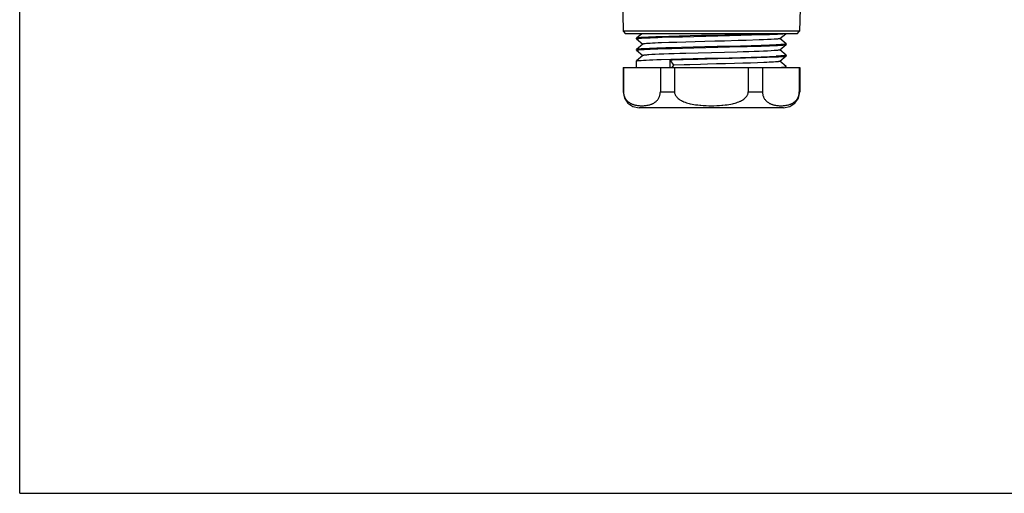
# Model space of a CAD drawing. Header units: millimetres. Extents: x 0 to 297, y 0 to 210.
# Tile 1 of 35: x 0 to 98, y 0 to 47. Entities that reach past the tile are written whole.
import ezdxf

# ---------------------------------------------------------------- set-up
doc = ezdxf.new("R2010")
doc.units = ezdxf.units.MM
doc.layers.add('ALL_ASSEM_MEMBER', color=7, linetype='CONTINUOUS')
doc.layers.add('Layer_1', color=7, linetype='CONTINUOUS')

msp = doc.modelspace()

# ---------------------------------------------------------------- linework, layer by layer
at = {"layer": 'ALL_ASSEM_MEMBER', "color": 7}
for p, q in [((59.683426, 55.230701), (59.928694, 45.864435)), ((77.683402, 55.230701), (77.438133, 45.864435)), ((77.438133, 45.864435), (59.928694, 45.864435)), ((59.928694, 45.864435), (60.168611, 45.630716)), ((77.198224, 45.630716), (60.168611, 45.630716)), ((61.246494, 45.11594), (61.243319, 45.121091)), ((61.243428, 45.121055), (61.243428, 45.175729)), ((61.243428, 45.121101), (61.243545, 45.122159)), ((61.243545, 45.122159), (61.24389, 45.123218)), ((61.24642, 45.180692), (61.243598, 45.175648)), ((61.24389, 45.123218), (61.244596, 45.124276)), ((61.244596, 45.124276), (61.245654, 45.125334)), ((61.245654, 45.125334), (61.24636, 45.12604)), ((61.24636, 45.12604), (61.246663, 45.126326)), ((61.782327, 45.630716), (61.24642, 45.180756)), ((61.260418, 45.187688), (61.246448, 45.180738)), ((61.246494, 45.115891), (61.880608, 44.583373)), ((61.246663, 45.126326), (61.247721, 45.127384)), ((61.247721, 45.127384), (61.24878, 45.12809)), ((61.24878, 45.12809), (61.250191, 45.128795)), ((61.250191, 45.128795), (61.251602, 45.129501)), ((61.251602, 45.129501), (61.253013, 45.130206)), ((61.253013, 45.130206), (61.254424, 45.130912)), ((61.253828, 45.130626), (61.275559, 45.137858)), ((61.285747, 45.194673), (61.260418, 45.187688)), ((61.275559, 45.137858), (61.309179, 45.14509)), ((61.32245, 45.201693), (61.285747, 45.194673)), ((61.309179, 45.14509), (61.354641, 45.152287)), ((61.370432, 45.208784), (61.32245, 45.201693)), ((61.354641, 45.152287), (61.411886, 45.159448)), ((61.429635, 45.215875), (61.370432, 45.208784)), ((61.411886, 45.159448), (61.480809, 45.166609)), ((61.499947, 45.222966), (61.429635, 45.215875)), ((61.480809, 45.166609), (61.561295, 45.173735)), ((61.673513, 45.237041), (61.499947, 45.222966)), ((61.561295, 45.173735), (61.756448, 45.188094)), ((61.890048, 45.251082), (61.673513, 45.237041)), ((61.756448, 45.188094), (61.996086, 45.202522)), ((62.148249, 45.265122), (61.890048, 45.251082)), ((61.996086, 45.202522), (62.278681, 45.216915)), ((62.446508, 45.279198), (62.148249, 45.265122)), ((62.278681, 45.216915), (62.60239, 45.231273)), ((62.783005, 45.293274), (62.446508, 45.279198)), ((62.60239, 45.231273), (62.965158, 45.245702)), ((63.155679, 45.307279), (62.783005, 45.293274)), ((62.965158, 45.245702), (63.364639, 45.260131)), ((63.562244, 45.321285), (63.155679, 45.307279)), ((63.364639, 45.260131), (63.798287, 45.274489)), ((64.466882, 45.349577), (63.562244, 45.321285)), ((63.798287, 45.274489), (64.756702, 45.30324)), ((65.474784, 45.377623), (64.466882, 45.349577)), ((64.756702, 45.30324), (65.815832, 45.332097)), ((66.561271, 45.40581), (65.474784, 45.377623)), ((65.815832, 45.332097), (66.948501, 45.360849)), ((67.699701, 45.433715), (66.561271, 45.40581)), ((66.948501, 45.360849), (68.125669, 45.3896)), ((68.862237, 45.462078), (67.699701, 45.433715)), ((68.125669, 45.3896), (69.317132, 45.418387)), ((70.02039, 45.490089), (68.862237, 45.462078)), ((69.317132, 45.418387), (70.492361, 45.447208)), ((71.145792, 45.518311), (70.02039, 45.490089)), ((70.492361, 45.447208), (71.621199, 45.475925)), ((72.210884, 45.546321), (71.145792, 45.518311)), ((71.621199, 45.475925), (72.674673, 45.504782)), ((73.415611, 45.004462), (72.138331, 44.961932)), ((73.189625, 45.574579), (72.210884, 45.546321)), ((72.674673, 45.504782), (73.62581, 45.533674)), ((73.812905, 45.594264), (73.189625, 45.574579)), ((73.863021, 45.021748), (73.415611, 45.004462)), ((73.62581, 45.533674), (74.450155, 45.56232)), ((74.794843, 45.630706), (73.812905, 45.594264)), ((74.262372, 45.039035), (73.863021, 45.021748)), ((74.610175, 45.056321), (74.262372, 45.039035)), ((74.450155, 45.56232), (75.12662, 45.591142)), ((74.903192, 45.073607), (74.610175, 45.056321)), ((75.028195, 45.08225), (74.903192, 45.073607)), ((75.138523, 45.090893), (75.028195, 45.08225)), ((75.126638, 45.59111), (75.167849, 45.593227)), ((75.233952, 45.099536), (75.138523, 45.090893)), ((75.167849, 45.593227), (75.233674, 45.596402)), ((75.233674, 45.596402), (75.299474, 45.599929)), ((75.314276, 45.108179), (75.233952, 45.099536)), ((75.299474, 45.599929), (75.365274, 45.603457)), ((75.379272, 45.116822), (75.314276, 45.108179)), ((75.365274, 45.603457), (75.431077, 45.607161)), ((75.428728, 45.125465), (75.379272, 45.116822)), ((75.462524, 45.134108), (75.428728, 45.125465)), ((75.431077, 45.607161), (75.496856, 45.611007)), ((75.473531, 45.138412), (75.462524, 45.134108)), ((75.480621, 45.142716), (75.473531, 45.138412)), ((75.480621, 45.142716), (75.487359, 45.14836)), ((76.120309, 44.616919), (75.486188, 45.149348)), ((75.487349, 45.148371), (76.061713, 45.630716)), ((75.496856, 45.611007), (75.521445, 45.612418)), ((75.521445, 45.612418), (75.587213, 45.616545)), ((75.587213, 45.616545), (75.652974, 45.620955)), ((75.652974, 45.620955), (75.7187, 45.625682)), ((75.7187, 45.625682), (75.784391, 45.630797)), ((77.198224, 45.630716), (77.438133, 45.864435)), ((61.246441, 44.052835), (61.243266, 44.04772)), ((61.243428, 43.993159), (61.243428, 44.047773)), ((61.24389, 43.995237), (61.244596, 43.996295)), ((61.244596, 43.996295), (61.245654, 43.997354)), ((61.245654, 43.997354), (61.24636, 43.998059)), ((61.24636, 43.998059), (61.246653, 43.998341)), ((61.879443, 44.58434), (61.246441, 44.052856)), ((61.252269, 44.056454), (61.246483, 44.052856)), ((61.246653, 43.998341), (61.247711, 43.9994)), ((61.247711, 43.9994), (61.248769, 44.000105)), ((61.248769, 44.000105), (61.25018, 44.000811)), ((61.25018, 44.000811), (61.251591, 44.001516)), ((61.251591, 44.001516), (61.253003, 44.002222)), ((61.261123, 44.060088), (61.252269, 44.056454)), ((61.253003, 44.002222), (61.254414, 44.002928)), ((61.25375, 44.002596), (61.275411, 44.009793)), ((61.287935, 44.06732), (61.261123, 44.060088)), ((61.275411, 44.009793), (61.308995, 44.016954)), ((61.326853, 44.074552), (61.287935, 44.06732)), ((61.308995, 44.016954), (61.354405, 44.024151)), ((61.377808, 44.081819), (61.326853, 44.074552)), ((61.354405, 44.024151), (61.411594, 44.031383)), ((61.440733, 44.089122), (61.377808, 44.081819)), ((61.411594, 44.031383), (61.480463, 44.038614)), ((61.515504, 44.096424), (61.440733, 44.089122)), ((61.480463, 44.038614), (61.560907, 44.045846)), ((61.602009, 44.103727), (61.515504, 44.096424)), ((61.560907, 44.045846), (61.755964, 44.060204)), ((61.700105, 44.110994), (61.602009, 44.103727)), ((61.93042, 44.125493), (61.700105, 44.110994)), ((61.755964, 44.060204), (61.995528, 44.074492)), ((61.886143, 44.58996), (61.87944, 44.58435)), ((61.898331, 44.596447), (61.886196, 44.589956)), ((61.919286, 44.602903), (61.898331, 44.596447)), ((61.949025, 44.609394), (61.919286, 44.602903)), ((62.20493, 44.139992), (61.93042, 44.125493)), ((61.987503, 44.615885), (61.949025, 44.609394)), ((62.034644, 44.622376), (61.987503, 44.615885)), ((61.995528, 44.074492), (62.278046, 44.088885)), ((62.090436, 44.628832), (62.034644, 44.622376)), ((62.227733, 44.641779), (62.090436, 44.628832)), ((62.521837, 44.154562), (62.20493, 44.139992)), ((62.39876, 44.654726), (62.227733, 44.641779)), ((62.278046, 44.088885), (62.601702, 44.103314)), ((62.60246, 44.667673), (62.39876, 44.654726)), ((62.87907, 44.169061), (62.521837, 44.154562)), ((62.601702, 44.103314), (62.964428, 44.117707)), ((62.837749, 44.68062), (62.60246, 44.667673)), ((63.103507, 44.693567), (62.837749, 44.68062)), ((63.274276, 44.18356), (62.87907, 44.169061)), ((62.964428, 44.117707), (63.363874, 44.1321)), ((63.398386, 44.706514), (63.103507, 44.693567)), ((63.7049, 44.19813), (63.274276, 44.18356)), ((63.363874, 44.1321), (63.797494, 44.146564)), ((63.720705, 44.719461), (63.398386, 44.706514)), ((64.168104, 44.2127), (63.7049, 44.19813)), ((64.440956, 44.74539), (63.720705, 44.719461)), ((63.797494, 44.146564), (64.755916, 44.175245)), ((64.660849, 44.227234), (64.168104, 44.2127)), ((65.249518, 44.771284), (64.440956, 44.74539)), ((65.721936, 44.256232), (64.660849, 44.227234)), ((64.755916, 44.175245), (65.815087, 44.204067)), ((66.129468, 44.797177), (65.249518, 44.771284)), ((66.860423, 44.285301), (65.721936, 44.256232)), ((65.815087, 44.204067), (66.947802, 44.232818)), ((67.062529, 44.823107), (66.129468, 44.797177)), ((68.046555, 44.31437), (66.860423, 44.285301)), ((66.947802, 44.232818), (68.125045, 44.261676)), ((68.029266, 44.849), (67.062529, 44.823107)), ((69.009641, 44.87493), (68.029266, 44.849)), ((69.249325, 44.343439), (68.046555, 44.31437)), ((68.125045, 44.261676), (69.316614, 44.290356)), ((69.983194, 44.900823), (69.009641, 44.87493)), ((70.43732, 44.372437), (69.249325, 44.343439)), ((69.316614, 44.290356), (70.491941, 44.319214)), ((71.344046, 44.938472), (69.983194, 44.900823)), ((71.579476, 44.401576), (70.43732, 44.372437)), ((70.491941, 44.319214), (71.620874, 44.348071)), ((71.82963, 44.952653), (71.344046, 44.938472)), ((72.645936, 44.430575), (71.579476, 44.401576)), ((71.620874, 44.348071), (72.237924, 44.364545)), ((72.138331, 44.961932), (71.82963, 44.952653)), ((72.237924, 44.364545), (73.625669, 44.405531)), ((73.608848, 44.459538), (72.645936, 44.430575)), ((74.44299, 44.488712), (73.608848, 44.459538)), ((73.625669, 44.405531), (74.450102, 44.434318)), ((75.126638, 44.517711), (74.44299, 44.488712)), ((74.450102, 44.434318), (75.126631, 44.463104)), ((75.126638, 44.463122), (75.144523, 44.463828)), ((75.223284, 44.522643), (75.126789, 44.517845)), ((75.144523, 44.463828), (75.244388, 44.468802)), ((75.319769, 44.527652), (75.223284, 44.522643)), ((75.244388, 44.468802), (75.344231, 44.474058)), ((75.416243, 44.532979), (75.319769, 44.527652)), ((75.344231, 44.474058), (75.436679, 44.479209)), ((75.428721, 43.997488), (75.379381, 43.988845)), ((75.486855, 44.537071), (75.416243, 44.532979)), ((75.462482, 44.006131), (75.428721, 43.997488)), ((75.436679, 44.479209), (75.536491, 44.485171)), ((75.473488, 44.010435), (75.462482, 44.006131)), ((75.480579, 44.014739), (75.473488, 44.010435)), ((75.480579, 44.014739), (75.487317, 44.020383)), ((76.120288, 43.48892), (75.486146, 44.021371)), ((75.583297, 44.542998), (75.486855, 44.537071)), ((75.487317, 44.020397), (76.120355, 44.552022)), ((75.536491, 44.485171), (75.602753, 44.489404)), ((75.679704, 44.549489), (75.583297, 44.542998)), ((75.602753, 44.489404), (75.702501, 44.496283)), ((75.681468, 44.549616), (75.679704, 44.549489)), ((75.769274, 44.556213), (75.681468, 44.549616)), ((75.702501, 44.496283), (75.767267, 44.501187)), ((75.767267, 44.501187), (75.841594, 44.50736)), ((75.815495, 44.559988), (75.769274, 44.556213)), ((75.880325, 44.565773), (75.815495, 44.559988)), ((75.841594, 44.50736), (75.845122, 44.507671)), ((75.845122, 44.507671), (75.903023, 44.513139)), ((75.925167, 44.570253), (75.880325, 44.565773)), ((75.903023, 44.513139), (75.953318, 44.518501)), ((75.970813, 44.575369), (75.925167, 44.570253)), ((75.953318, 44.518501), (75.959174, 44.519207)), ((75.959174, 44.519207), (75.99877, 44.52411)), ((75.973282, 44.575676), (75.970813, 44.575369)), ((76.009156, 44.580332), (75.973282, 44.575676)), ((75.99877, 44.52411), (76.006884, 44.525168)), ((76.006884, 44.525168), (76.037223, 44.529649)), ((76.040447, 44.585024), (76.009156, 44.580332)), ((76.037223, 44.529649), (76.046289, 44.53106)), ((76.053923, 44.587141), (76.040447, 44.585024)), ((76.046289, 44.53106), (76.068655, 44.535152)), ((76.072832, 44.590774), (76.053923, 44.587141)), ((76.068655, 44.535152), (76.078639, 44.537269)), ((76.089131, 44.594514), (76.072832, 44.590774)), ((76.078639, 44.537269), (76.092997, 44.540797)), ((76.092627, 44.596052), (76.088781, 44.594994)), ((76.096472, 44.59711), (76.092627, 44.596052)), ((76.092997, 44.540797), (76.101323, 44.543266)), ((76.100282, 44.598169), (76.096472, 44.59711)), ((76.104057, 44.599227), (76.100282, 44.598169)), ((76.101323, 44.543266), (76.110248, 44.546441)), ((76.107796, 44.600638), (76.104057, 44.599227)), ((76.111465, 44.602049), (76.107796, 44.600638)), ((76.110248, 44.546441), (76.112717, 44.547499)), ((76.11464, 44.60346), (76.111465, 44.602049)), ((76.112717, 44.547499), (76.117127, 44.549616)), ((76.116404, 44.604166), (76.11464, 44.60346)), ((76.118168, 44.605224), (76.116404, 44.604166)), ((76.117127, 44.549616), (76.120655, 44.552085)), ((76.119579, 44.606283), (76.118168, 44.605224)), ((76.12099, 44.607341), (76.119579, 44.606283)), ((76.120309, 44.616936), (76.123484, 44.611751)), ((76.120355, 44.55199), (76.12353, 44.557105)), ((76.121173, 44.607535), (76.12099, 44.607341)), ((76.122232, 44.608593), (76.121173, 44.607535)), ((76.122937, 44.609652), (76.122232, 44.608593)), ((76.123283, 44.61071), (76.122937, 44.609652)), ((76.123399, 44.611768), (76.123283, 44.61071)), ((76.123399, 44.557137), (76.123399, 44.611722)), ((61.246519, 43.987931), (61.243344, 43.993117)), ((61.243428, 43.99312), (61.243545, 43.994179)), ((61.243545, 43.994179), (61.24389, 43.995237)), ((61.246519, 43.98798), (61.880703, 43.455385)), ((61.879532, 43.456366), (61.246519, 42.924851)), ((61.88628, 43.462028), (61.879542, 43.456348)), ((61.893382, 43.466134), (61.886291, 43.461831)), ((61.904388, 43.470438), (61.893382, 43.466134)), ((61.93822, 43.479081), (61.904388, 43.470438)), ((61.987711, 43.487724), (61.93822, 43.479081)), ((62.052749, 43.496368), (61.987711, 43.487724)), ((62.133104, 43.505011), (62.052749, 43.496368)), ((62.228566, 43.513654), (62.133104, 43.505011)), ((62.205889, 43.012099), (62.522892, 43.026599)), ((62.338893, 43.522297), (62.228566, 43.513654)), ((62.463897, 43.53094), (62.338893, 43.522297)), ((62.756882, 43.548226), (62.463897, 43.53094)), ((62.522892, 43.026599), (62.880202, 43.041168)), ((63.104717, 43.565512), (62.756882, 43.548226)), ((62.880202, 43.041168), (63.275471, 43.055667)), ((63.504057, 43.582798), (63.104717, 43.565512)), ((63.275471, 43.055667), (63.706138, 43.070061)), ((63.951435, 43.600084), (63.504057, 43.582798)), ((63.706138, 43.070061), (64.66213, 43.099235)), ((64.442543, 43.61737), (63.951435, 43.600084)), ((64.972754, 43.634656), (64.442543, 43.61737)), ((64.541833, 43.04107), (64.82615, 43.049254)), ((64.541833, 43.04107), (64.908509, 42.504718)), ((64.541833, 43.04107), (64.543244, 42.96342)), ((64.66213, 43.099235), (65.723199, 43.128234)), ((64.82615, 43.049254), (65.884665, 43.078076)), ((65.53736, 43.651907), (64.972754, 43.634656)), ((66.131102, 43.669193), (65.53736, 43.651907)), ((65.723199, 43.128234), (66.861608, 43.157338)), ((65.884665, 43.078076), (66.285717, 43.088412)), ((67.383627, 43.70373), (66.131102, 43.669193)), ((66.285717, 43.088412), (67.344296, 43.114659)), ((66.861608, 43.157338), (68.047631, 43.186301)), ((67.344296, 43.114659), (68.250948, 43.136672)), ((68.684137, 43.738267), (67.383627, 43.70373)), ((68.047631, 43.186301), (69.250249, 43.215476)), ((68.250948, 43.136672), (69.309526, 43.162354)), ((69.984651, 43.772804), (68.684137, 43.738267)), ((69.250249, 43.215476), (70.438075, 43.244474)), ((69.309526, 43.162354), (70.368116, 43.188284)), ((71.237038, 43.807341), (69.984651, 43.772804)), ((70.368116, 43.188284), (70.747422, 43.197703)), ((70.438075, 43.244474), (71.580047, 43.273437)), ((70.747422, 43.197703), (71.805969, 43.224867)), ((71.830724, 43.824627), (71.237038, 43.807341)), ((71.580047, 43.273437), (72.646324, 43.302576)), ((71.805969, 43.224867), (72.054984, 43.231534)), ((72.395319, 43.841913), (71.830724, 43.824627)), ((72.054984, 43.231534), (73.113457, 43.261626)), ((72.925476, 43.859199), (72.395319, 43.841913)), ((72.646324, 43.302576), (73.609064, 43.331645)), ((73.416486, 43.876485), (72.925476, 43.859199)), ((73.113457, 43.261626), (73.184757, 43.263743)), ((73.184757, 43.263743), (74.235942, 43.298491)), ((73.863705, 43.893771), (73.416486, 43.876485)), ((73.609064, 43.331645), (74.443079, 43.360679)), ((74.262915, 43.911057), (73.863705, 43.893771)), ((74.235942, 43.298491), (74.712883, 43.316836)), ((74.610641, 43.928343), (74.262915, 43.911057)), ((74.443079, 43.360679), (75.126627, 43.389712)), ((74.903552, 43.945629), (74.610641, 43.928343)), ((74.712883, 43.316836), (75.126638, 43.335039)), ((75.02852, 43.954272), (74.903552, 43.945629)), ((75.13884, 43.962916), (75.02852, 43.954272)), ((75.126638, 43.335053), (75.144559, 43.335759)), ((75.22345, 43.394563), (75.126698, 43.389765)), ((75.234245, 43.971559), (75.13884, 43.962916)), ((75.144559, 43.335759), (75.244423, 43.340768)), ((75.320203, 43.399608), (75.22345, 43.394563)), ((75.314506, 43.980202), (75.234245, 43.971559)), ((75.244423, 43.340768), (75.344266, 43.34606)), ((75.379381, 43.988845), (75.314506, 43.980202)), ((75.416935, 43.404935), (75.320203, 43.399608)), ((75.344266, 43.34606), (75.436746, 43.351245)), ((75.489508, 43.409168), (75.416935, 43.404935)), ((75.436746, 43.351245), (75.536547, 43.357243)), ((75.487296, 42.892409), (76.120376, 43.424062)), ((75.586208, 43.415165), (75.489508, 43.409168)), ((75.536547, 43.357243), (75.60282, 43.361476)), ((75.589912, 43.415402), (75.586208, 43.415165)), ((75.686354, 43.421963), (75.589912, 43.415402)), ((75.60282, 43.361476), (75.702568, 43.368355)), ((75.773384, 43.42856), (75.686354, 43.421963)), ((75.702568, 43.368355), (75.7678, 43.373259)), ((75.7678, 43.373259), (75.841675, 43.379397)), ((75.819129, 43.432335), (75.773384, 43.42856)), ((75.884597, 43.438226), (75.819129, 43.432335)), ((75.841675, 43.379397), (75.846367, 43.37975)), ((75.846367, 43.37975), (75.903623, 43.385147)), ((75.929492, 43.442742), (75.884597, 43.438226)), ((75.903623, 43.385147), (75.953382, 43.390474)), ((75.97488, 43.447857), (75.929492, 43.442742)), ((75.953382, 43.390474), (75.959414, 43.39118)), ((75.959414, 43.39118), (75.998827, 43.396083)), ((75.978055, 43.44821), (75.97488, 43.447857)), ((76.013298, 43.452796), (75.978055, 43.44821)), ((75.998827, 43.396083), (76.006976, 43.397142)), ((76.006976, 43.397142), (76.037279, 43.401622)), ((76.043954, 43.457417), (76.013298, 43.452796)), ((76.037279, 43.401622), (76.04631, 43.403033)), ((76.058347, 43.459887), (76.043954, 43.457417)), ((76.04631, 43.403033), (76.068677, 43.407161)), ((76.076233, 43.463415), (76.058347, 43.459887)), ((76.068677, 43.407161), (76.078625, 43.409277)), ((76.091685, 43.467083), (76.076233, 43.463415)), ((76.078625, 43.409277), (76.093018, 43.412805)), ((76.094659, 43.46817), (76.09106, 43.467112)), ((76.093018, 43.412805), (76.101308, 43.415275)), ((76.098222, 43.469228), (76.094659, 43.46817)), ((76.101749, 43.470287), (76.098222, 43.469228)), ((76.101308, 43.415275), (76.110234, 43.41845)), ((76.104924, 43.471345), (76.101749, 43.470287)), ((76.108452, 43.472756), (76.104924, 43.471345)), ((76.11198, 43.474167), (76.108452, 43.472756)), ((76.110234, 43.41845), (76.112703, 43.419508)), ((76.115155, 43.475578), (76.11198, 43.474167)), ((76.112703, 43.419508), (76.117113, 43.421625)), ((76.116566, 43.476284), (76.115155, 43.475578)), ((76.11833, 43.477342), (76.116566, 43.476284)), ((76.117113, 43.421625), (76.120641, 43.424094)), ((76.119741, 43.478401), (76.11833, 43.477342)), ((76.121152, 43.479459), (76.119741, 43.478401)), ((76.120288, 43.488938), (76.123463, 43.483717)), ((76.120376, 43.424034), (76.123551, 43.429114)), ((76.121173, 43.479487), (76.121152, 43.479459)), ((76.122232, 43.480545), (76.121173, 43.479487)), ((76.122937, 43.481604), (76.122232, 43.480545)), ((76.123283, 43.482662), (76.122937, 43.481604)), ((76.123399, 43.48372), (76.123283, 43.482662)), ((76.123399, 43.429142), (76.123399, 43.483689)), ((59.915271, 42.264557), (77.451557, 42.264557)), ((59.915271, 42.264557), (59.915271, 39.86456)), ((59.953089, 42.264557), (59.953089, 39.86456)), ((61.243428, 42.919668), (61.246603, 42.924854)), ((61.243428, 42.264557), (61.243428, 42.919668)), ((61.246519, 42.924858), (61.252375, 42.928527)), ((61.252375, 42.928527), (61.261265, 42.932195)), ((61.261265, 42.932195), (61.288182, 42.939498)), ((61.288182, 42.939498), (61.327185, 42.946765)), ((61.327185, 42.946765), (61.378238, 42.953997)), ((61.378238, 42.953997), (61.441241, 42.961194)), ((61.441241, 42.961194), (61.516086, 42.968426)), ((61.516086, 42.968426), (61.602665, 42.975693)), ((61.602665, 42.975693), (61.700839, 42.982995)), ((61.700839, 42.982995), (61.931273, 42.9976)), ((61.931273, 42.9976), (62.205889, 43.012099)), ((63.613757, 42.264557), (63.613757, 39.86456)), ((64.543244, 42.96342), (64.544655, 42.885766)), ((64.544655, 42.885766), (64.546066, 42.808117)), ((64.546066, 42.808117), (64.547477, 42.730463)), ((64.547477, 42.730463), (64.548888, 42.652813)), ((64.548888, 42.652813), (64.550299, 42.575164)), ((64.550299, 42.575164), (64.55171, 42.49751)), ((64.55171, 42.49751), (64.553122, 42.41986)), ((64.553122, 42.41986), (64.554533, 42.342211)), ((64.554533, 42.342211), (64.555944, 42.264557)), ((64.908509, 42.504718), (64.753912, 42.264557)), ((65.966337, 42.53669), (64.908502, 42.504799)), ((65.022746, 42.264557), (65.022746, 39.86456)), ((66.528361, 42.552565), (65.966337, 42.53669)), ((67.586283, 42.581351), (66.528361, 42.552565)), ((68.299645, 42.600295), (67.586283, 42.581351)), ((69.203411, 42.624178), (68.299645, 42.600295)), ((70.097927, 42.648062), (69.203411, 42.624178)), ((70.967566, 42.671945), (70.097927, 42.648062)), ((71.796822, 42.695828), (70.967566, 42.671945)), ((72.571073, 42.719711), (71.796822, 42.695828)), ((72.344082, 42.264557), (72.344082, 39.86456)), ((73.27668, 42.743594), (72.571073, 42.719711)), ((73.900976, 42.767477), (73.27668, 42.743594)), ((73.753071, 42.264557), (73.753071, 39.86456)), ((74.179328, 42.779436), (73.900976, 42.767477)), ((74.433448, 42.79136), (74.179328, 42.779436)), ((74.66204, 42.803284), (74.433448, 42.79136)), ((74.864125, 42.815207), (74.66204, 42.803284)), ((75.038934, 42.827131), (74.864125, 42.815207)), ((75.185724, 42.839055), (75.038934, 42.827131)), ((75.183558, 42.264557), (75.210616, 42.265968)), ((75.303774, 42.850979), (75.185724, 42.839055)), ((75.210616, 42.265968), (75.305376, 42.270837)), ((75.351791, 42.856941), (75.303774, 42.850979)), ((75.305376, 42.270837), (75.400118, 42.275952)), ((75.392409, 42.862903), (75.351791, 42.856941)), ((75.425606, 42.868865), (75.392409, 42.862903)), ((75.400118, 42.275952), (75.400301, 42.275963)), ((75.400301, 42.275963), (75.495018, 42.281431)), ((75.451359, 42.874827), (75.425606, 42.868865)), ((75.469703, 42.880789), (75.451359, 42.874827)), ((75.480568, 42.886751), (75.469703, 42.880789)), ((75.480568, 42.886751), (75.487307, 42.892395)), ((76.120277, 42.360929), (75.486132, 42.893383)), ((75.495018, 42.281431), (75.589725, 42.287322)), ((75.589725, 42.287322), (75.663452, 42.292296)), ((75.663452, 42.292296), (75.751452, 42.298752)), ((75.751452, 42.298752), (75.821009, 42.304432)), ((75.821009, 42.304432), (75.884626, 42.310217)), ((75.884626, 42.310217), (75.891434, 42.310923)), ((75.891434, 42.310923), (75.943024, 42.316285)), ((75.943024, 42.316285), (75.98878, 42.321647)), ((75.98878, 42.321647), (76.013121, 42.324822)), ((76.013121, 42.324822), (76.040003, 42.328844)), ((76.040003, 42.328844), (76.063498, 42.332971)), ((76.063498, 42.332971), (76.073799, 42.335088)), ((76.073799, 42.335088), (76.089709, 42.338686)), ((76.089709, 42.338686), (76.089882, 42.338732)), ((76.089882, 42.338732), (76.100113, 42.341554)), ((76.100113, 42.341554), (76.108438, 42.344377)), ((76.108438, 42.344377), (76.108791, 42.344571)), ((76.108791, 42.344571), (76.114859, 42.347393)), ((76.114859, 42.347393), (76.11627, 42.348098)), ((76.11627, 42.348098), (76.119445, 42.350215)), ((76.119445, 42.350215), (76.119797, 42.350533)), ((76.119797, 42.350533), (76.121561, 42.352297)), ((76.123399, 42.355683), (76.120224, 42.36094)), ((76.121561, 42.352297), (76.12262, 42.35406)), ((76.12262, 42.35406), (76.122962, 42.355824)), ((76.123399, 42.264557), (76.123399, 42.35568)), ((77.413739, 42.264557), (77.413739, 39.86456)), ((77.451557, 42.264557), (77.451557, 39.86456)), ((59.953089, 39.86456), (59.915271, 39.86456)), ((59.915271, 39.86456), (60.041006, 39.241769)), ((59.953089, 39.86456), (59.9545, 39.800341)), ((59.9545, 39.800341), (59.957675, 39.751922)), ((59.957675, 39.751922), (59.96473, 39.687748)), ((59.96473, 39.687748), (59.974855, 39.624083)), ((59.974855, 39.624083), (59.988014, 39.561235)), ((59.988014, 39.561235), (60.0041, 39.499485)), ((60.0041, 39.499485), (60.023044, 39.439075)), ((60.023044, 39.439075), (60.044705, 39.38025)), ((60.041006, 39.241769), (60.383898, 38.733191)), ((60.044705, 39.38025), (60.069258, 39.322627)), ((60.069258, 39.322627), (60.096669, 39.266239)), ((60.096669, 39.266239), (60.106018, 39.248495)), ((60.106018, 39.248495), (60.137062, 39.1941)), ((60.137062, 39.1941), (60.170682, 39.141462)), ((60.170682, 39.141462), (60.206771, 39.090761)), ((63.359584, 39.090673), (63.395673, 39.141367)), ((63.395673, 39.141367), (63.429293, 39.193998)), ((63.429293, 39.193998), (63.460337, 39.248385)), ((63.460337, 39.248385), (63.469721, 39.266165)), ((63.469721, 39.266165), (63.497132, 39.322553)), ((63.497132, 39.322553), (63.521685, 39.380179)), ((63.521685, 39.380179), (63.543346, 39.439001)), ((63.543346, 39.439001), (63.56229, 39.499411)), ((63.56229, 39.499411), (63.578377, 39.561165)), ((63.578377, 39.561165), (63.591535, 39.624008)), ((63.591535, 39.624008), (63.60166, 39.687667)), ((63.60166, 39.687667), (63.608715, 39.751848)), ((63.608715, 39.751848), (63.61189, 39.800316)), ((63.61189, 39.800316), (63.613302, 39.864536)), ((63.613757, 39.86456), (65.022746, 39.86456)), ((65.022746, 39.86456), (65.025568, 39.802189)), ((65.025568, 39.802189), (65.034458, 39.739247)), ((65.034458, 39.739247), (65.035516, 39.733426)), ((65.035516, 39.733426), (65.050827, 39.670981)), ((65.050827, 39.670981), (65.07217, 39.608701)), ((65.07217, 39.608701), (65.072875, 39.606938)), ((65.072875, 39.606938), (65.100321, 39.545392)), ((65.100321, 39.545392), (65.134223, 39.483709)), ((65.134223, 39.483709), (65.174701, 39.422132)), ((65.174701, 39.422132), (65.206204, 39.380289)), ((65.206204, 39.380289), (65.257847, 39.319791)), ((65.257847, 39.319791), (65.316338, 39.260196)), ((65.316338, 39.260196), (65.382279, 39.201265)), ((65.382279, 39.201265), (65.391627, 39.193468)), ((65.391627, 39.193468), (65.466981, 39.134967)), ((65.466981, 39.134967), (65.549792, 39.078004)), ((71.816602, 39.077648), (71.899424, 39.134611)), ((71.899424, 39.134611), (71.974784, 39.193112)), ((71.974784, 39.193112), (71.984203, 39.200944)), ((71.984203, 39.200944), (72.05013, 39.259865)), ((72.05013, 39.259865), (72.108635, 39.319459)), ((72.108635, 39.319459), (72.160257, 39.379943)), ((72.160257, 39.379943), (72.19176, 39.4218)), ((72.19176, 39.4218), (72.232241, 39.483381)), ((72.232241, 39.483381), (72.266143, 39.545075)), ((72.266143, 39.545075), (72.293589, 39.606634)), ((72.293589, 39.606634), (72.294294, 39.608398)), ((72.294294, 39.608398), (72.315637, 39.670681)), ((72.315637, 39.670681), (72.330948, 39.733112)), ((72.330948, 39.733112), (72.332006, 39.738933)), ((72.332006, 39.738933), (72.340896, 39.801875)), ((72.340896, 39.801875), (72.343718, 39.864253)), ((72.344082, 39.86456), (73.753071, 39.86456)), ((73.753071, 39.86456), (73.754482, 39.800341)), ((73.754482, 39.800341), (73.757657, 39.751922)), ((73.757657, 39.751922), (73.764713, 39.687741)), ((73.764713, 39.687741), (73.774837, 39.624083)), ((73.774837, 39.624083), (73.787996, 39.561235)), ((73.787996, 39.561235), (73.804082, 39.499485)), ((73.804082, 39.499485), (73.823027, 39.439075)), ((73.823027, 39.439075), (73.844687, 39.38025)), ((73.844687, 39.38025), (73.86924, 39.32262)), ((73.86924, 39.32262), (73.896651, 39.266236)), ((73.896651, 39.266236), (73.906, 39.248491)), ((73.906, 39.248491), (73.937044, 39.194096)), ((73.937044, 39.194096), (73.970664, 39.141462)), ((73.970664, 39.141462), (74.006739, 39.090754)), ((76.98293, 38.733191), (77.325821, 39.241769)), ((77.159577, 39.090666), (77.195652, 39.141356)), ((77.195652, 39.141356), (77.229272, 39.193991)), ((77.229272, 39.193991), (77.260316, 39.248378)), ((77.260316, 39.248378), (77.2697, 39.266158)), ((77.2697, 39.266158), (77.297111, 39.322546)), ((77.297111, 39.322546), (77.321664, 39.380169)), ((77.321664, 39.380169), (77.343324, 39.438998)), ((77.325821, 39.241769), (77.451557, 39.86456)), ((77.343324, 39.438998), (77.362269, 39.4994)), ((77.362269, 39.4994), (77.378355, 39.561154)), ((77.378355, 39.561154), (77.391514, 39.624001)), ((77.391514, 39.624001), (77.401639, 39.68766)), ((77.401639, 39.68766), (77.408659, 39.751844)), ((77.408659, 39.751844), (77.411834, 39.800309)), ((77.411834, 39.800309), (77.413245, 39.864532)), ((77.413739, 39.86456), (77.451557, 39.86456)), ((60.206771, 39.090761), (60.245185, 39.042152)), ((60.245185, 39.042152), (60.285976, 38.995546)), ((60.285976, 38.995546), (60.329544, 38.950497)), ((60.329544, 38.950497), (60.375772, 38.907179)), ((60.375772, 38.907179), (60.424544, 38.865752)), ((60.383898, 38.733191), (60.892475, 38.390299)), ((60.424544, 38.865752), (60.475682, 38.826397)), ((60.475682, 38.826397), (60.483726, 38.82054)), ((60.483726, 38.82054), (60.537373, 38.78377)), ((60.537373, 38.78377), (60.593926, 38.748775)), ((60.593926, 38.748775), (60.653366, 38.715614)), ((60.653366, 38.715614), (60.71568, 38.684393)), ((60.71568, 38.684393), (60.7366, 38.674656)), ((60.7366, 38.674656), (60.802693, 38.646152)), ((60.802693, 38.646152), (60.871971, 38.619623)), ((60.871971, 38.619623), (60.944608, 38.595105)), ((60.892475, 38.390299), (61.515268, 38.264563)), ((60.944608, 38.595105), (60.995542, 38.579724)), ((60.995542, 38.579724), (61.07424, 38.558663)), ((61.07424, 38.558663), (61.156462, 38.539825)), ((61.156462, 38.539825), (61.2425, 38.52328)), ((61.2425, 38.52328), (61.257141, 38.52081)), ((61.257141, 38.52081), (61.348143, 38.506946)), ((61.348143, 38.506946), (61.442398, 38.495728)), ((61.442398, 38.495728), (61.519924, 38.488707)), ((75.851507, 38.264563), (61.515321, 38.264563)), ((61.519924, 38.488707), (61.620716, 38.482358)), ((61.620716, 38.482358), (61.723025, 38.479183)), ((61.723025, 38.479183), (61.783153, 38.47883)), ((61.783153, 38.47883), (61.843291, 38.479183)), ((61.843291, 38.479183), (61.9456, 38.482358)), ((61.9456, 38.482358), (62.046388, 38.488672)), ((62.046388, 38.488672), (62.123872, 38.495692)), ((62.123872, 38.495692), (62.218148, 38.506911)), ((62.218148, 38.506911), (62.309172, 38.52074)), ((62.309172, 38.52074), (62.323812, 38.523209)), ((62.323812, 38.523209), (62.409865, 38.539754)), ((62.409865, 38.539754), (62.492084, 38.558593)), ((62.492084, 38.558593), (62.570792, 38.579653)), ((62.570792, 38.579653), (62.621747, 38.595035)), ((62.621747, 38.595035), (62.694384, 38.619553)), ((62.694384, 38.619553), (62.763651, 38.646081)), ((62.763651, 38.646081), (62.829734, 38.674586)), ((62.829734, 38.674586), (62.850618, 38.684323)), ((62.850618, 38.684323), (62.912929, 38.715543)), ((62.912929, 38.715543), (62.972379, 38.748704)), ((62.972379, 38.748704), (63.028933, 38.7837)), ((63.028933, 38.7837), (63.082612, 38.820473)), ((63.082612, 38.820473), (63.090655, 38.82633)), ((63.090655, 38.82633), (63.141801, 38.865692)), ((63.141801, 38.865692), (63.190583, 38.907119)), ((63.190583, 38.907119), (63.236811, 38.950437)), ((63.236811, 38.950437), (63.280382, 38.995476)), ((63.280382, 38.995476), (63.321184, 39.042074)), ((63.321184, 39.042074), (63.359584, 39.090673)), ((65.549792, 39.078004), (65.60716, 39.042201)), ((65.60716, 39.042201), (65.704195, 38.987238)), ((65.704195, 38.987238), (65.809453, 38.934248)), ((65.809453, 38.934248), (65.840357, 38.919819)), ((65.840357, 38.919819), (65.958124, 38.868889)), ((65.958124, 38.868889), (66.084277, 38.82059)), ((66.084277, 38.82059), (66.221857, 38.774101)), ((66.221857, 38.774101), (66.334972, 38.740023)), ((66.334972, 38.740023), (66.491735, 38.698151)), ((66.491735, 38.698151), (66.590051, 38.674692)), ((66.590051, 38.674692), (66.76633, 38.637354)), ((66.76633, 38.637354), (66.953895, 38.603558)), ((66.953895, 38.603558), (67.107921, 38.57978)), ((67.107921, 38.57978), (67.322561, 38.551805)), ((67.322561, 38.551805), (67.550035, 38.527993)), ((67.550035, 38.527993), (67.631146, 38.520831)), ((67.631146, 38.520831), (67.881022, 38.502593)), ((67.881022, 38.502593), (68.14328, 38.489293)), ((68.14328, 38.489293), (68.156721, 38.488588)), ((68.156721, 38.488588), (68.434653, 38.48065)), ((68.434653, 38.48065), (68.683184, 38.478533)), ((68.683184, 38.478533), (68.931702, 38.48065)), ((68.931702, 38.48065), (69.209638, 38.488588)), ((69.209638, 38.488588), (69.222937, 38.48894)), ((69.222937, 38.48894), (69.485248, 38.50224)), ((69.485248, 38.50224), (69.735198, 38.520479)), ((69.735198, 38.520479), (69.816362, 38.527675)), ((69.816362, 38.527675), (70.043836, 38.551488)), ((70.043836, 38.551488), (70.258434, 38.579463)), ((70.258434, 38.579463), (70.412365, 38.60324)), ((70.412365, 38.60324), (70.599961, 38.637036)), ((70.599961, 38.637036), (70.776304, 38.674378)), ((70.776304, 38.674378), (70.874761, 38.697873)), ((70.874761, 38.697873), (71.031394, 38.739705)), ((71.031394, 38.739705), (71.144424, 38.773748)), ((71.144424, 38.773748), (71.282088, 38.820265)), ((71.282088, 38.820265), (71.408245, 38.868564)), ((71.408245, 38.868564), (71.526033, 38.919484)), ((71.526033, 38.919484), (71.556937, 38.933912)), ((71.556937, 38.933912), (71.662206, 38.986889)), ((71.662206, 38.986889), (71.75923, 39.041852)), ((71.75923, 39.041852), (71.816602, 39.077648)), ((74.006739, 39.090754), (74.045153, 39.042152)), ((74.045153, 39.042152), (74.085955, 38.995539)), ((74.085955, 38.995539), (74.129523, 38.950497)), ((74.129523, 38.950497), (74.175755, 38.907175)), ((74.175755, 38.907175), (74.224512, 38.865752)), ((74.224512, 38.865752), (74.275661, 38.826393)), ((74.275661, 38.826393), (74.283704, 38.820537)), ((74.283704, 38.820537), (74.337362, 38.783763)), ((74.337362, 38.783763), (74.393905, 38.748768)), ((74.393905, 38.748768), (74.453341, 38.715607)), ((74.453341, 38.715607), (74.515666, 38.684386)), ((74.515666, 38.684386), (74.536586, 38.674649)), ((74.536586, 38.674649), (74.602664, 38.646145)), ((74.602664, 38.646145), (74.671943, 38.619616)), ((74.671943, 38.619616), (74.74458, 38.595098)), ((74.74458, 38.595098), (74.795514, 38.579717)), ((74.795514, 38.579717), (74.874225, 38.558656)), ((74.874225, 38.558656), (74.956433, 38.539818)), ((74.956433, 38.539818), (75.042475, 38.523273)), ((75.042475, 38.523273), (75.057116, 38.520803)), ((75.057116, 38.520803), (75.148122, 38.506939)), ((75.148122, 38.506939), (75.242377, 38.495721)), ((75.242377, 38.495721), (75.3199, 38.4887)), ((75.3199, 38.4887), (75.420692, 38.48235)), ((75.420692, 38.48235), (75.523001, 38.479175)), ((75.523001, 38.479175), (75.583128, 38.478823)), ((75.583128, 38.478823), (75.643266, 38.479175)), ((75.643266, 38.479175), (75.745575, 38.48235)), ((75.745575, 38.48235), (75.846363, 38.488665)), ((75.846363, 38.488665), (75.923847, 38.495685)), ((75.85156, 38.264563), (76.474352, 38.390299)), ((75.923847, 38.495685), (76.018113, 38.506904)), ((76.018113, 38.506904), (76.109151, 38.520733)), ((76.109151, 38.520733), (76.123791, 38.523202)), ((76.123791, 38.523202), (76.209844, 38.539747)), ((76.209844, 38.539747), (76.292062, 38.558586)), ((76.292062, 38.558586), (76.37077, 38.579646)), ((76.37077, 38.579646), (76.421725, 38.595028)), ((76.421725, 38.595028), (76.494366, 38.619546)), ((76.474352, 38.390299), (76.98293, 38.733191)), ((76.494366, 38.619546), (76.563634, 38.646074)), ((76.563634, 38.646074), (76.629712, 38.674579)), ((76.629712, 38.674579), (76.650597, 38.684315)), ((76.650597, 38.684315), (76.712908, 38.715536)), ((76.712908, 38.715536), (76.772358, 38.748697)), ((76.772358, 38.748697), (76.828912, 38.783693)), ((76.828912, 38.783693), (76.88259, 38.820466)), ((76.88259, 38.820466), (76.890634, 38.826322)), ((76.890634, 38.826322), (76.941783, 38.865685)), ((76.941783, 38.865685), (76.990561, 38.907105)), ((76.990561, 38.907105), (77.036789, 38.950422)), ((77.036789, 38.950422), (77.080361, 38.995462)), ((77.080361, 38.995462), (77.121163, 39.042063)), ((77.121163, 39.042063), (77.159577, 39.090666))]:
    msp.add_line(p, q, dxfattribs=at)
at = {"layer": 'Layer_1', "color": 7}
for q in [(0.000011, 209.999994), (297, 0)]:
    msp.add_line((0.000011, 0), q, dxfattribs=at)

doc.saveas('drawing.dxf')
